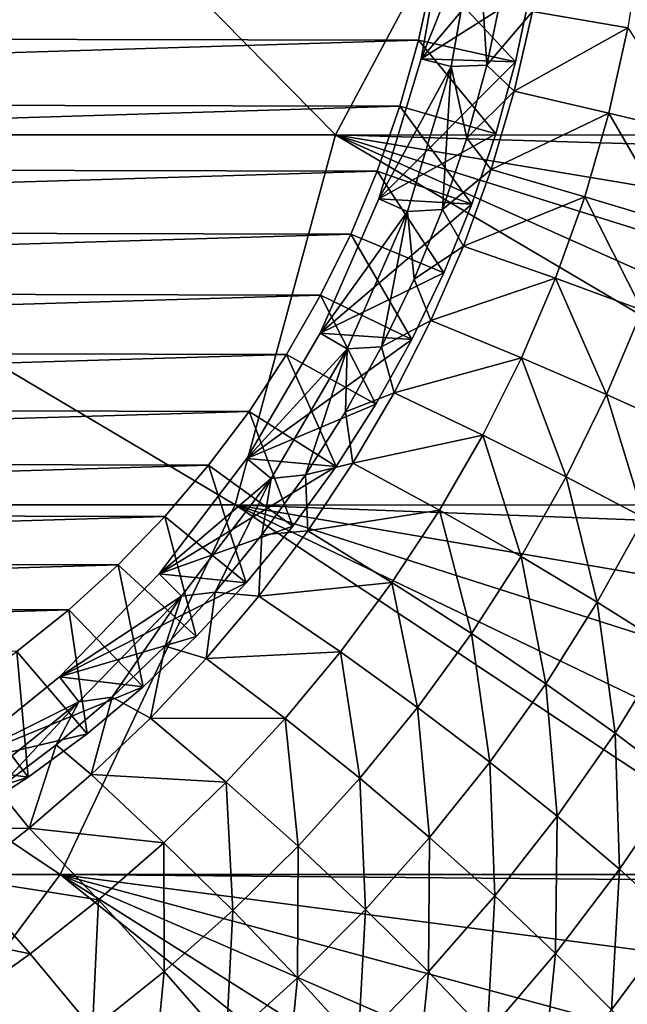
# Model space of a CAD drawing. Header units: metres. Extents: x -31 to 127, y -24 to 31.
# Tile 140 of 150: x 116.21 to 122.18, y -12.16 to -2.49. Entities that reach past the tile are written whole.
import ezdxf

# ---------------------------------------------------------------- set-up
doc = ezdxf.new("R2010")
doc.units = ezdxf.units.M
doc.layers.add('solid_12_381_041_XXX', color=7, linetype='CONTINUOUS')

msp = doc.modelspace()

# ---------------------------------------------------------------- linework, layer by layer
at = {"layer": 'solid_12_381_041_XXX'}
for points in [[(119.31414, -3.618905, 115.536186), (121.249329, 0, 115.484421), (115.7481, -0.000002, 115.668434)], [(119.31414, -3.618905, 115.536186), (126.421471, -3.620497, 115.298569), (121.249329, 0, 115.484421)], [(126.545837, -2.780936, 115.298225), (126.637772, -1.934211, 115.297935), (121.249329, 0, 115.484421)], [(126.421471, -3.620497, 115.298569), (126.545837, -2.780936, 115.298225), (121.249329, 0, 115.484421)], [(112.199692, -3.61909, 115.756516), (119.31414, -3.618905, 115.536186), (115.7481, -0.000002, 115.668434)], [(120.156837, -2.873352, 103.782547), (120.410446, -1.452782, 103.850906), (120.712097, -1.490889, 103.932205)], [(121.342026, -1.462399, 100.369904), (120.410446, -1.452782, 103.850906), (120.156837, -2.873352, 103.782547)], [(121.233749, -2.186702, 100.340897), (121.342026, -1.462399, 100.369904), (120.156837, -2.873352, 103.782547)], [(120.156837, -2.873352, 103.782547), (120.712097, -1.490889, 103.932205), (120.452988, -2.946118, 103.862366)], [(120.452988, -2.946118, 103.862366), (120.712097, -1.490889, 103.932205), (120.801102, -2.934728, 102.574921)], [(120.712097, -1.490889, 103.932205), (120.953949, -2.209649, 102.60643), (120.801102, -2.934728, 102.574921)], [(122.322227, -1.717634, 103.682442), (122.188202, -2.568016, 103.651848), (121.250237, -2.406155, 102.861961)], [(100.01403, -2.647948, 93.946793), (99.874184, -1.993187, 93.909317), (120.273705, -2.033528, 99.375359)], [(100.01403, -2.647948, 93.946793), (120.273705, -2.033528, 99.375359), (120.131042, -2.689024, 99.337128)], [(120.131042, -2.689024, 99.337128), (120.273705, -2.033528, 99.375359), (121.082733, -2.902759, 100.30043)], [(120.273705, -2.033528, 99.375359), (121.233749, -2.186702, 100.340897), (121.082733, -2.902759, 100.30043)], [(121.082733, -2.902759, 100.30043), (121.233749, -2.186702, 100.340897), (120.156837, -2.873352, 103.782547)], [(121.250237, -2.406155, 102.861961), (120.801102, -2.934728, 102.574921), (120.953949, -2.209649, 102.60643)], [(121.250237, -2.406155, 102.861961), (121.072456, -3.190851, 102.822884), (120.801102, -2.934728, 102.574921)], [(122.188202, -2.568016, 103.651848), (121.072456, -3.190851, 102.822884), (121.250237, -2.406155, 102.861961)], [(122.188202, -2.568016, 103.651848), (122.001854, -3.405631, 103.61058), (121.072456, -3.190851, 102.822884)], [(122.875343, -3.615565, 104.398033), (122.001854, -3.405631, 103.61058), (122.188202, -2.568016, 103.651848)], [(100.194717, -3.296187, 93.995209), (100.01403, -2.647948, 93.946793), (120.131042, -2.689024, 99.337128)], [(100.194717, -3.296187, 93.995209), (120.131042, -2.689024, 99.337128), (119.947189, -3.338355, 99.287865)], [(119.947189, -3.338355, 99.287865), (120.131042, -2.689024, 99.337128), (120.889542, -3.607869, 100.248665)], [(120.131042, -2.689024, 99.337128), (121.082733, -2.902759, 100.30043), (120.889542, -3.607869, 100.248665)], [(119.741165, -4.248018, 103.670509), (120.156837, -2.873352, 103.782547), (120.452988, -2.946118, 103.862366)], [(121.082733, -2.902759, 100.30043), (120.156837, -2.873352, 103.782547), (119.741165, -4.248018, 103.670509)], [(120.889542, -3.607869, 100.248665), (121.082733, -2.902759, 100.30043), (119.741165, -4.248018, 103.670509)], [(119.741165, -4.248018, 103.670509), (120.452988, -2.946118, 103.862366), (120.021469, -4.370502, 103.746063)], [(120.021469, -4.370502, 103.746063), (120.452988, -2.946118, 103.862366), (120.366463, -4.352746, 102.486626)], [(120.452988, -2.946118, 103.862366), (120.604965, -3.650465, 102.534843), (120.366463, -4.352746, 102.486626)], [(120.452988, -2.946118, 103.862366), (120.801102, -2.934728, 102.574921), (120.604965, -3.650465, 102.534843)], [(121.072456, -3.190851, 102.822884), (120.604965, -3.650465, 102.534843), (120.801102, -2.934728, 102.574921)], [(121.072456, -3.190851, 102.822884), (120.84594, -3.959821, 102.774597), (120.604965, -3.650465, 102.534843)], [(122.001854, -3.405631, 103.61058), (120.84594, -3.959821, 102.774597), (121.072456, -3.190851, 102.822884)], [(100.414505, -3.933408, 94.0541), (100.194717, -3.296187, 93.995209), (119.947189, -3.338355, 99.287865)], [(100.414505, -3.933408, 94.0541), (119.947189, -3.338355, 99.287865), (119.724106, -3.976627, 99.228088)], [(119.724106, -3.976627, 99.228088), (119.947189, -3.338355, 99.287865), (120.654915, -4.299373, 100.185799)], [(119.947189, -3.338355, 99.287865), (120.889542, -3.607869, 100.248665), (120.654915, -4.299373, 100.185799)], [(122.001854, -3.405631, 103.61058), (121.764297, -4.226467, 103.559578), (120.84594, -3.959821, 102.774597)], [(122.627838, -4.48762, 104.34623), (121.764297, -4.226467, 103.559578), (122.001854, -3.405631, 103.61058)], [(122.875343, -3.615565, 104.398033), (122.627838, -4.48762, 104.34623), (122.001854, -3.405631, 103.61058)], [(111.182411, -7.254423, 115.726707), (118.330467, -7.254054, 115.524231), (112.199692, -3.61909, 115.756516)], [(118.330467, -7.254054, 115.524231), (119.31414, -3.618905, 115.536186), (112.199692, -3.61909, 115.756516)], [(118.330467, -7.254054, 115.524231), (125.476845, -7.258257, 115.300308), (119.31414, -3.618905, 115.536186)], [(126.384796, -3.832157, 115.298668), (126.421471, -3.620497, 115.298569), (119.31414, -3.618905, 115.536186)], [(126.195389, -4.769962, 115.299133), (126.384796, -3.832157, 115.298668), (119.31414, -3.618905, 115.536186)], [(125.963905, -5.700282, 115.299614), (126.195389, -4.769962, 115.299133), (119.31414, -3.618905, 115.536186)], [(125.734322, -6.485405, 115.299988), (125.963905, -5.700282, 115.299614), (119.31414, -3.618905, 115.536186)], [(125.476845, -7.258257, 115.300308), (125.734322, -6.485405, 115.299988), (119.31414, -3.618905, 115.536186)], [(120.654915, -4.299373, 100.185799), (120.889542, -3.607869, 100.248665), (119.741165, -4.248018, 103.670509)], [(120.84594, -3.959821, 102.774597), (120.366463, -4.352746, 102.486626), (120.604965, -3.650465, 102.534843)], [(100.670937, -4.552195, 94.12281), (100.414505, -3.933408, 94.0541), (119.724106, -3.976627, 99.228088)], [(120.84594, -3.959821, 102.774597), (120.572372, -4.711306, 102.718033), (120.366463, -4.352746, 102.486626)], [(121.764297, -4.226467, 103.559578), (120.572372, -4.711306, 102.718033), (120.84594, -3.959821, 102.774597)], [(100.670937, -4.552195, 94.12281), (119.724106, -3.976627, 99.228088), (119.464493, -4.595879, 99.158531)], [(119.464493, -4.595879, 99.158531), (119.724106, -3.976627, 99.228088), (120.37973, -4.974663, 100.112061)], [(119.724106, -3.976627, 99.228088), (120.654915, -4.299373, 100.185799), (120.37973, -4.974663, 100.112061)], [(119.165092, -5.567737, 103.515244), (119.741165, -4.248018, 103.670509), (120.021469, -4.370502, 103.746063)], [(120.654915, -4.299373, 100.185799), (119.741165, -4.248018, 103.670509), (119.165092, -5.567737, 103.515244)], [(121.764297, -4.226467, 103.559578), (121.477226, -5.028655, 103.49984), (120.572372, -4.711306, 102.718033)], [(122.32859, -5.340127, 104.285545), (121.477226, -5.028655, 103.49984), (121.764297, -4.226467, 103.559578)], [(122.627838, -4.48762, 104.34623), (122.32859, -5.340127, 104.285545), (121.764297, -4.226467, 103.559578)], [(120.37973, -4.974663, 100.112061), (120.654915, -4.299373, 100.185799), (119.165092, -5.567737, 103.515244)], [(120.021469, -4.370502, 103.746063), (120.366463, -4.352746, 102.486626), (120.087181, -5.037247, 102.430908)], [(120.572372, -4.711306, 102.718033), (120.087181, -5.037247, 102.430908), (120.366463, -4.352746, 102.486626)], [(119.165092, -5.567737, 103.515244), (120.021469, -4.370502, 103.746063), (119.429497, -5.723123, 103.58651)], [(119.429497, -5.723123, 103.58651), (120.021469, -4.370502, 103.746063), (119.768723, -5.700855, 102.368462)], [(120.021469, -4.370502, 103.746063), (120.087181, -5.037247, 102.430908), (119.768723, -5.700855, 102.368462)], [(100.964355, -5.1515, 94.201431), (100.670937, -4.552195, 94.12281), (119.464493, -4.595879, 99.158531)], [(100.964355, -5.1515, 94.201431), (119.464493, -4.595879, 99.158531), (119.167953, -5.194855, 99.079071)], [(119.167953, -5.194855, 99.079071), (119.464493, -4.595879, 99.158531), (120.065025, -5.631193, 100.027733)], [(119.464493, -4.595879, 99.158531), (120.37973, -4.974663, 100.112061), (120.065025, -5.631193, 100.027733)], [(120.572372, -4.711306, 102.718033), (120.253456, -5.443722, 102.654144), (120.087181, -5.037247, 102.430908)], [(121.477226, -5.028655, 103.49984), (120.253456, -5.443722, 102.654144), (120.572372, -4.711306, 102.718033)], [(120.065025, -5.631193, 100.027733), (120.37973, -4.974663, 100.112061), (119.165092, -5.567737, 103.515244)], [(121.477226, -5.028655, 103.49984), (121.142403, -5.810512, 103.432358), (120.253456, -5.443722, 102.654144)], [(121.979362, -6.171257, 104.217003), (121.142403, -5.810512, 103.432358), (121.477226, -5.028655, 103.49984)], [(122.32859, -5.340127, 104.285545), (121.979362, -6.171257, 104.217003), (121.477226, -5.028655, 103.49984)], [(120.253456, -5.443722, 102.654144), (119.768723, -5.700855, 102.368462), (120.087181, -5.037247, 102.430908)], [(101.295906, -5.734901, 94.290268), (100.964355, -5.1515, 94.201431), (119.167953, -5.194855, 99.079071)], [(101.295906, -5.734901, 94.290268), (119.167953, -5.194855, 99.079071), (118.833206, -5.777404, 98.989372)], [(118.833206, -5.777404, 98.989372), (119.167953, -5.194855, 99.079071), (119.71199, -6.266487, 99.933136)], [(119.167953, -5.194855, 99.079071), (120.065025, -5.631193, 100.027733), (119.71199, -6.266487, 99.933136)], [(122.761116, -6.524986, 105.002052), (121.979362, -6.171257, 104.217003), (122.32859, -5.340127, 104.285545)], [(120.253456, -5.443722, 102.654144), (119.890945, -6.155486, 102.58387), (119.768723, -5.700855, 102.368462)], [(121.142403, -5.810512, 103.432358), (119.890945, -6.155486, 102.58387), (120.253456, -5.443722, 102.654144)], [(118.443016, -6.798701, 103.320618), (119.165092, -5.567737, 103.515244), (119.429497, -5.723123, 103.58651)], [(120.065025, -5.631193, 100.027733), (119.165092, -5.567737, 103.515244), (118.443016, -6.798701, 103.320618)], [(119.71199, -6.266487, 99.933136), (120.065025, -5.631193, 100.027733), (118.443016, -6.798701, 103.320618)], [(119.429497, -5.723123, 103.58651), (119.768723, -5.700855, 102.368462), (119.412231, -6.342174, 102.299446)], [(119.890945, -6.155486, 102.58387), (119.412231, -6.342174, 102.299446), (119.768723, -5.700855, 102.368462)], [(101.661308, -6.295512, 94.388176), (101.295906, -5.734901, 94.290268), (118.833206, -5.777404, 98.989372)], [(101.661308, -6.295512, 94.388176), (118.833206, -5.777404, 98.989372), (118.46505, -6.336516, 98.890732)], [(118.443016, -6.798701, 103.320618), (119.429497, -5.723123, 103.58651), (118.681755, -6.995352, 103.384964)], [(118.46505, -6.336516, 98.890732), (118.833206, -5.777404, 98.989372), (119.321953, -6.878149, 99.828629)], [(118.681755, -6.995352, 103.384964), (119.429497, -5.723123, 103.58651), (119.019348, -6.959163, 102.223595)], [(118.833206, -5.777404, 98.989372), (119.71199, -6.266487, 99.933136), (119.321953, -6.878149, 99.828629)], [(119.429497, -5.723123, 103.58651), (119.412231, -6.342174, 102.299446), (119.019348, -6.959163, 102.223595)], [(121.142403, -5.810512, 103.432358), (120.761604, -6.570355, 103.358139), (119.890945, -6.155486, 102.58387)], [(121.581947, -6.97918, 104.141617), (120.761604, -6.570355, 103.358139), (121.142403, -5.810512, 103.432358)], [(121.979362, -6.171257, 104.217003), (121.581947, -6.97918, 104.141617), (121.142403, -5.810512, 103.432358)], [(119.890945, -6.155486, 102.58387), (119.486786, -6.845003, 102.508125), (119.412231, -6.342174, 102.299446)], [(120.761604, -6.570355, 103.358139), (119.486786, -6.845003, 102.508125), (119.890945, -6.155486, 102.58387)], [(122.348801, -7.380964, 104.928902), (121.581947, -6.97918, 104.141617), (121.979362, -6.171257, 104.217003)], [(122.761116, -6.524986, 105.002052), (122.348801, -7.380964, 104.928902), (121.979362, -6.171257, 104.217003)], [(119.321953, -6.878149, 99.828629), (119.71199, -6.266487, 99.933136), (118.443016, -6.798701, 103.320618)], [(102.056587, -6.826847, 94.494095), (101.661308, -6.295512, 94.388176), (118.46505, -6.336516, 98.890732)], [(102.056587, -6.826847, 94.494095), (118.46505, -6.336516, 98.890732), (118.067917, -6.865559, 98.784317)], [(118.067917, -6.865559, 98.784317), (118.46505, -6.336516, 98.890732), (118.896385, -7.463872, 99.7146)], [(118.46505, -6.336516, 98.890732), (119.321953, -6.878149, 99.828629), (118.896385, -7.463872, 99.7146)], [(119.486786, -6.845003, 102.508125), (119.019348, -6.959163, 102.223595), (119.412231, -6.342174, 102.299446)], [(120.761604, -6.570355, 103.358139), (120.33683, -7.306484, 103.278137), (119.486786, -6.845003, 102.508125)], [(121.138397, -7.762062, 104.060364), (120.33683, -7.306484, 103.278137), (120.761604, -6.570355, 103.358139)], [(121.581947, -6.97918, 104.141617), (121.138397, -7.762062, 104.060364), (120.761604, -6.570355, 103.358139)], [(102.484543, -7.332478, 94.608765), (102.056587, -6.826847, 94.494095), (118.067917, -6.865559, 98.784317)], [(102.484543, -7.332478, 94.608765), (118.067917, -6.865559, 98.784317), (117.638916, -7.367869, 98.669365)], [(117.582489, -7.932484, 103.088676), (118.443016, -6.798701, 103.320618), (118.681755, -6.995352, 103.384964)], [(119.321953, -6.878149, 99.828629), (118.443016, -6.798701, 103.320618), (117.582489, -7.932484, 103.088676)], [(117.638916, -7.367869, 98.669365), (118.067917, -6.865559, 98.784317), (118.436897, -8.021448, 99.591476)], [(118.067917, -6.865559, 98.784317), (118.896385, -7.463872, 99.7146), (118.436897, -8.021448, 99.591476)], [(119.486786, -6.845003, 102.508125), (119.043076, -7.510675, 102.427795), (119.019348, -6.959163, 102.223595)], [(120.33683, -7.306484, 103.278137), (119.043076, -7.510675, 102.427795), (119.486786, -6.845003, 102.508125)], [(118.896385, -7.463872, 99.7146), (119.321953, -6.878149, 99.828629), (117.582489, -7.932484, 103.088676)], [(118.681755, -6.995352, 103.384964), (119.019348, -6.959163, 102.223595), (118.59182, -7.549816, 102.140785)], [(119.043076, -7.510675, 102.427795), (118.59182, -7.549816, 102.140785), (119.019348, -6.959163, 102.223595)], [(117.582489, -7.932484, 103.088676), (118.681755, -6.995352, 103.384964), (117.800743, -8.15249, 103.147507)], [(117.800743, -8.15249, 103.147507), (118.681755, -6.995352, 103.384964), (118.131538, -8.111829, 102.052147)], [(118.681755, -6.995352, 103.384964), (118.59182, -7.549816, 102.140785), (118.131538, -8.111829, 102.052147)], [(121.888336, -8.210737, 104.85006), (121.138397, -7.762062, 104.060364), (121.581947, -6.97918, 104.141617)], [(122.348801, -7.380964, 104.928902), (121.888336, -8.210737, 104.85006), (121.581947, -6.97918, 104.141617)], [(109.411949, -10.886735, 115.675987), (116.607552, -10.886193, 115.502304), (111.182411, -7.254423, 115.726707)], [(116.607552, -10.886193, 115.502304), (118.330467, -7.254054, 115.524231), (111.182411, -7.254423, 115.726707)], [(116.607552, -10.886193, 115.502304), (123.800514, -10.88743, 115.301025), (118.330467, -7.254054, 115.524231)], [(125.38295, -7.518336, 115.300407), (125.476845, -7.258257, 115.300308), (118.330467, -7.254054, 115.524231)], [(125.034691, -8.402497, 115.300697), (125.38295, -7.518336, 115.300407), (118.330467, -7.254054, 115.524231)], [(124.646957, -9.272321, 115.300919), (125.034691, -8.402497, 115.300697), (118.330467, -7.254054, 115.524231)], [(124.239555, -10.090606, 115.301025), (124.646957, -9.272321, 115.300919), (118.330467, -7.254054, 115.524231)], [(123.800514, -10.88743, 115.301025), (124.239555, -10.090606, 115.301025), (118.330467, -7.254054, 115.524231)], [(102.943665, -7.811178, 94.731789), (102.484543, -7.332478, 94.608765), (117.638916, -7.367869, 98.669365)], [(120.33683, -7.306484, 103.278137), (119.870247, -8.017186, 103.193306), (119.043076, -7.510675, 102.427795)], [(120.650917, -8.51807, 103.97419), (119.870247, -8.017186, 103.193306), (120.33683, -7.306484, 103.278137)], [(121.138397, -7.762062, 104.060364), (120.650917, -8.51807, 103.97419), (120.33683, -7.306484, 103.278137)], [(102.943665, -7.811178, 94.731789), (117.638916, -7.367869, 98.669365), (117.179443, -7.842583, 98.546249)], [(117.179443, -7.842583, 98.546249), (117.638916, -7.367869, 98.669365), (117.945213, -8.548774, 99.459732)], [(117.638916, -7.367869, 98.669365), (118.436897, -8.021448, 99.591476), (117.945213, -8.548774, 99.459732)], [(122.585686, -8.651184, 105.643875), (121.888336, -8.210737, 104.85006), (122.348801, -7.380964, 104.928902)], [(118.436897, -8.021448, 99.591476), (118.896385, -7.463872, 99.7146), (117.582489, -7.932484, 103.088676)], [(119.043076, -7.510675, 102.427795), (118.56192, -8.150903, 102.343788), (118.59182, -7.549816, 102.140785)], [(119.870247, -8.017186, 103.193306), (118.56192, -8.150903, 102.343788), (119.043076, -7.510675, 102.427795)], [(118.56192, -8.150903, 102.343788), (118.131538, -8.111829, 102.052147), (118.59182, -7.549816, 102.140785)], [(103.429939, -8.258313, 94.862083), (102.943665, -7.811178, 94.731789), (117.179443, -7.842583, 98.546249)], [(121.381973, -9.012343, 104.766449), (120.650917, -8.51807, 103.97419), (121.138397, -7.762062, 104.060364)], [(121.888336, -8.210737, 104.85006), (121.381973, -9.012343, 104.766449), (121.138397, -7.762062, 104.060364)], [(103.429939, -8.258313, 94.862083), (117.179443, -7.842583, 98.546249), (116.69355, -8.285594, 98.416054)], [(116.60318, -8.943615, 102.824722), (117.582489, -7.932484, 103.088676), (117.800743, -8.15249, 103.147507)], [(118.436897, -8.021448, 99.591476), (117.582489, -7.932484, 103.088676), (116.60318, -8.943615, 102.824722)], [(116.69355, -8.285594, 98.416054), (117.179443, -7.842583, 98.546249), (117.423195, -9.04386, 99.319855)], [(117.179443, -7.842583, 98.546249), (117.945213, -8.548774, 99.459732), (117.423195, -9.04386, 99.319855)], [(117.945213, -8.548774, 99.459732), (118.436897, -8.021448, 99.591476), (116.60318, -8.943615, 102.824722)], [(119.870247, -8.017186, 103.193306), (119.364014, -8.700747, 103.104568), (118.56192, -8.150903, 102.343788)], [(120.121719, -9.245372, 103.884064), (119.364014, -8.700747, 103.104568), (119.870247, -8.017186, 103.193306)], [(120.650917, -8.51807, 103.97419), (120.121719, -9.245372, 103.884064), (119.870247, -8.017186, 103.193306)], [(117.800743, -8.15249, 103.147507), (118.131538, -8.111829, 102.052147), (117.640091, -8.643887, 101.957596)], [(118.045418, -8.764185, 102.256958), (117.640091, -8.643887, 101.957596), (118.131538, -8.111829, 102.052147)], [(118.56192, -8.150903, 102.343788), (118.045418, -8.764185, 102.256958), (118.131538, -8.111829, 102.052147)], [(116.60318, -8.943615, 102.824722), (117.800743, -8.15249, 103.147507), (116.793182, -9.189874, 102.875938)], [(116.793182, -9.189874, 102.875938), (117.800743, -8.15249, 103.147507), (117.118927, -9.144919, 101.85656)], [(117.800743, -8.15249, 103.147507), (117.640091, -8.643887, 101.957596), (117.118927, -9.144919, 101.85656)], [(119.364014, -8.700747, 103.104568), (118.045418, -8.764185, 102.256958), (118.56192, -8.150903, 102.343788)], [(122.062431, -9.498582, 105.567184), (121.381973, -9.012343, 104.766449), (121.888336, -8.210737, 104.85006)], [(122.585686, -8.651184, 105.643875), (122.062431, -9.498582, 105.567184), (121.888336, -8.210737, 104.85006)], [(103.942513, -8.672225, 94.999428), (103.429939, -8.258313, 94.862083), (116.69355, -8.285594, 98.416054)], [(103.942513, -8.672225, 94.999428), (116.69355, -8.285594, 98.416054), (116.18219, -8.69547, 98.279037)], [(116.18219, -8.69547, 98.279037), (116.69355, -8.285594, 98.416054), (116.872803, -9.504841, 99.172379)], [(116.69355, -8.285594, 98.416054), (117.423195, -9.04386, 99.319855), (116.872803, -9.504841, 99.172379)], [(117.423195, -9.04386, 99.319855), (117.945213, -8.548774, 99.459732), (116.60318, -8.943615, 102.824722)], [(120.831955, -9.783824, 104.678993), (120.121719, -9.245372, 103.884064), (120.650917, -8.51807, 103.97419)], [(121.381973, -9.012343, 104.766449), (120.831955, -9.783824, 104.678993), (120.650917, -8.51807, 103.97419)], [(115.642113, -9.075127, 98.134323), (116.18219, -8.69547, 98.279037), (116.29612, -9.929977, 99.01786)], [(116.18219, -8.69547, 98.279037), (116.872803, -9.504841, 99.172379), (116.29612, -9.929977, 99.01786)], [(117.495667, -9.34951, 102.168137), (117.118927, -9.144919, 101.85656), (117.640091, -8.643887, 101.957596)], [(118.045418, -8.764185, 102.256958), (117.495667, -9.34951, 102.168137), (117.640091, -8.643887, 101.957596)], [(119.364014, -8.700747, 103.104568), (118.820305, -9.35556, 103.012871), (118.045418, -8.764185, 102.256958)], [(119.553017, -9.942244, 103.790924), (118.820305, -9.35556, 103.012871), (119.364014, -8.700747, 103.104568)], [(120.121719, -9.245372, 103.884064), (119.553017, -9.942244, 103.790924), (119.364014, -8.700747, 103.104568)], [(122.692749, -9.975658, 106.374054), (122.062431, -9.498582, 105.567184), (122.585686, -8.651184, 105.643875)], [(118.820305, -9.35556, 103.012871), (117.495667, -9.34951, 102.168137), (118.045418, -8.764185, 102.256958)], [(115.513954, -9.82538, 102.531143), (116.60318, -8.943615, 102.824722), (116.793182, -9.189874, 102.875938)], [(117.423195, -9.04386, 99.319855), (116.60318, -8.943615, 102.824722), (115.513954, -9.82538, 102.531143)], [(116.872803, -9.504841, 99.172379), (117.423195, -9.04386, 99.319855), (115.513954, -9.82538, 102.531143)], [(115.642113, -9.075127, 98.134323), (116.29612, -9.929977, 99.01786), (115.69532, -10.317667, 98.856873)], [(121.493706, -10.31459, 105.486969), (120.831955, -9.783824, 104.678993), (121.381973, -9.012343, 104.766449)], [(122.062431, -9.498582, 105.567184), (121.493706, -10.31459, 105.486969), (121.381973, -9.012343, 104.766449)], [(115.513954, -9.82538, 102.531143), (116.793182, -9.189874, 102.875938), (115.667084, -10.098186, 102.572418)], [(115.667084, -10.098186, 102.572418), (116.793182, -9.189874, 102.875938), (115.994347, -10.047771, 101.636719)], [(116.793182, -9.189874, 102.875938), (116.569626, -9.613525, 101.749214), (115.994347, -10.047771, 101.636719)], [(116.793182, -9.189874, 102.875938), (117.118927, -9.144919, 101.85656), (116.569626, -9.613525, 101.749214)], [(116.914772, -9.906024, 102.078117), (116.569626, -9.613525, 101.749214), (117.118927, -9.144919, 101.85656)], [(117.495667, -9.34951, 102.168137), (116.914772, -9.906024, 102.078117), (117.118927, -9.144919, 101.85656)], [(120.240524, -10.523331, 104.588623), (119.553017, -9.942244, 103.790924), (120.121719, -9.245372, 103.884064)], [(120.831955, -9.783824, 104.678993), (120.240524, -10.523331, 104.588623), (120.121719, -9.245372, 103.884064)], [(118.241287, -9.980541, 102.91906), (116.914772, -9.906024, 102.078117), (117.495667, -9.34951, 102.168137)], [(118.820305, -9.35556, 103.012871), (118.241287, -9.980541, 102.91906), (117.495667, -9.34951, 102.168137)], [(118.947037, -10.607516, 103.695641), (118.241287, -9.980541, 102.91906), (118.820305, -9.35556, 103.012871)], [(119.553017, -9.942244, 103.790924), (118.947037, -10.607516, 103.695641), (118.820305, -9.35556, 103.012871)], [(116.29612, -9.929977, 99.01786), (116.872803, -9.504841, 99.172379), (115.513954, -9.82538, 102.531143)], [(122.107353, -10.836417, 106.30584), (121.493706, -10.31459, 105.486969), (122.062431, -9.498582, 105.567184)], [(122.692749, -9.975658, 106.374054), (122.107353, -10.836417, 106.30584), (122.062431, -9.498582, 105.567184)], [(116.304825, -10.432873, 101.987679), (115.994347, -10.047771, 101.636719), (116.569626, -9.613525, 101.749214)], [(116.914772, -9.906024, 102.078117), (116.304825, -10.432873, 101.987679), (116.569626, -9.613525, 101.749214)], [(116.29612, -9.929977, 99.01786), (115.513954, -9.82538, 102.531143), (114.319542, -10.57172, 102.209213)], [(120.881798, -11.097231, 105.404076), (120.240524, -10.523331, 104.588623), (120.831955, -9.783824, 104.678993)], [(121.493706, -10.31459, 105.486969), (120.881798, -11.097231, 105.404076), (120.831955, -9.783824, 104.678993)], [(115.69532, -10.317667, 98.856873), (116.29612, -9.929977, 99.01786), (114.319542, -10.57172, 102.209213)], [(117.629128, -10.574778, 102.823982), (116.304825, -10.432873, 101.987679), (116.914772, -9.906024, 102.078117)], [(118.241287, -9.980541, 102.91906), (117.629128, -10.574778, 102.823982), (116.914772, -9.906024, 102.078117)], [(119.609962, -11.229593, 104.496162), (118.947037, -10.607516, 103.695641), (119.553017, -9.942244, 103.790924)], [(120.240524, -10.523331, 104.588623), (119.609962, -11.229593, 104.496162), (119.553017, -9.942244, 103.790924)], [(116.304825, -10.432873, 101.987679), (115.395271, -10.44628, 101.518661), (115.994347, -10.047771, 101.636719)], [(118.306023, -11.2402, 103.599068), (117.629128, -10.574778, 102.823982), (118.241287, -9.980541, 102.91906)], [(118.947037, -10.607516, 103.695641), (118.306023, -11.2402, 103.599068), (118.241287, -9.980541, 102.91906)], [(122.674431, -11.348069, 107.133858), (122.107353, -10.836417, 106.30584), (122.692749, -9.975658, 106.374054)], [(121.477104, -11.66256, 106.235336), (120.881798, -11.097231, 105.404076), (121.493706, -10.31459, 105.486969)], [(122.107353, -10.836417, 106.30584), (121.477104, -11.66256, 106.235336), (121.493706, -10.31459, 105.486969)], [(116.304825, -10.432873, 101.987679), (115.6679, -10.929271, 101.897606), (115.395271, -10.44628, 101.518661)], [(116.986015, -11.137355, 102.728462), (115.6679, -10.929271, 101.897606), (116.304825, -10.432873, 101.987679)], [(117.629128, -10.574778, 102.823982), (116.986015, -11.137355, 102.728462), (116.304825, -10.432873, 101.987679)], [(120.229004, -11.845112, 105.319267), (119.609962, -11.229593, 104.496162), (120.240524, -10.523331, 104.588623)], [(120.881798, -11.097231, 105.404076), (120.229004, -11.845112, 105.319267), (120.240524, -10.523331, 104.588623)], [(117.63221, -11.839305, 103.502052), (116.986015, -11.137355, 102.728462), (117.629128, -10.574778, 102.823982)], [(118.306023, -11.2402, 103.599068), (117.63221, -11.839305, 103.502052), (117.629128, -10.574778, 102.823982)], [(118.942543, -11.901525, 104.402458), (118.306023, -11.2402, 103.599068), (118.947037, -10.607516, 103.695641)], [(119.609962, -11.229593, 104.496162), (118.942543, -11.901525, 104.402458), (118.947037, -10.607516, 103.695641)], [(122.027878, -12.217919, 107.080666), (121.477104, -11.66256, 106.235336), (122.107353, -10.836417, 106.30584)], [(122.674431, -11.348069, 107.133858), (122.027878, -12.217919, 107.080666), (122.107353, -10.836417, 106.30584)], [(113.898094, -14.515423, 115.468712), (116.607552, -10.886193, 115.502304), (109.411949, -10.886735, 115.675987)], [(113.898094, -14.515423, 115.468712), (121.155853, -14.526098, 115.299591), (116.607552, -10.886193, 115.502304)], [(116.314087, -11.667434, 102.633339), (115.005989, -11.394609, 101.808632), (115.6679, -10.929271, 101.897606)], [(116.986015, -11.137355, 102.728462), (116.314087, -11.667434, 102.633339), (115.6679, -10.929271, 101.897606)], [(123.763695, -10.950815, 115.301018), (123.800514, -10.88743, 115.301025), (116.607552, -10.886193, 115.502304)], [(123.269974, -11.756114, 115.300911), (123.763695, -10.950815, 115.301018), (116.607552, -10.886193, 115.502304)], [(122.740448, -12.540828, 115.300697), (123.269974, -11.756114, 115.300911), (116.607552, -10.886193, 115.502304)], [(122.178009, -13.301177, 115.300362), (122.740448, -12.540828, 115.300697), (116.607552, -10.886193, 115.502304)], [(121.585617, -14.033381, 115.299934), (122.178009, -13.301177, 115.300362), (116.607552, -10.886193, 115.502304)], [(121.155853, -14.526098, 115.299591), (121.585617, -14.033381, 115.299934), (116.607552, -10.886193, 115.502304)], [(120.804329, -12.452559, 106.163223), (120.229004, -11.845112, 105.319267), (120.881798, -11.097231, 105.404076)], [(121.477104, -11.66256, 106.235336), (120.804329, -12.452559, 106.163223), (120.881798, -11.097231, 105.404076)], [(116.927788, -12.403919, 103.405426), (116.314087, -11.667434, 102.633339), (116.986015, -11.137355, 102.728462)], [(117.63221, -11.839305, 103.502052), (116.927788, -12.403919, 103.405426), (116.986015, -11.137355, 102.728462)], [(118.240562, -12.538041, 104.308319), (117.63221, -11.839305, 103.502052), (118.306023, -11.2402, 103.599068)], [(118.942543, -11.901525, 104.402458), (118.240562, -12.538041, 104.308319), (118.306023, -11.2402, 103.599068)], [(119.537636, -12.55703, 105.233315), (118.942543, -11.901525, 104.402458), (119.609962, -11.229593, 104.496162)], [(120.229004, -11.845112, 105.319267), (119.537636, -12.55703, 105.233315), (119.609962, -11.229593, 104.496162)], [(116.314087, -11.667434, 102.633339), (115.615387, -12.164362, 102.539368), (115.005989, -11.394609, 101.808632)], [(122.536613, -12.762173, 107.93856), (122.027878, -12.217919, 107.080666), (122.674431, -11.348069, 107.133858)], [(116.927788, -12.403919, 103.405426), (115.615387, -12.164362, 102.539368), (116.314087, -11.667434, 102.633339)], [(121.337265, -13.050371, 107.026253), (120.804329, -12.452559, 106.163223), (121.477104, -11.66256, 106.235336)], [(122.027878, -12.217919, 107.080666), (121.337265, -13.050371, 107.026253), (121.477104, -11.66256, 106.235336)], [(117.506248, -13.138137, 104.214561), (116.927788, -12.403919, 103.405426), (117.63221, -11.839305, 103.502052)], [(118.240562, -12.538041, 104.308319), (117.506248, -13.138137, 104.214561), (117.63221, -11.839305, 103.502052)], [(120.091362, -13.205075, 106.090126), (119.537636, -12.55703, 105.233315), (120.229004, -11.845112, 105.319267)], [(120.804329, -12.452559, 106.163223), (120.091362, -13.205075, 106.090126), (120.229004, -11.845112, 105.319267)], [(118.81002, -13.231782, 105.146965), (118.240562, -12.538041, 104.308319), (118.942543, -11.901525, 104.402458)], [(119.537636, -12.55703, 105.233315), (118.81002, -13.231782, 105.146965), (118.942543, -11.901525, 104.402458)]]:
    msp.add_3dface(points, dxfattribs=at)

doc.saveas('drawing.dxf')
